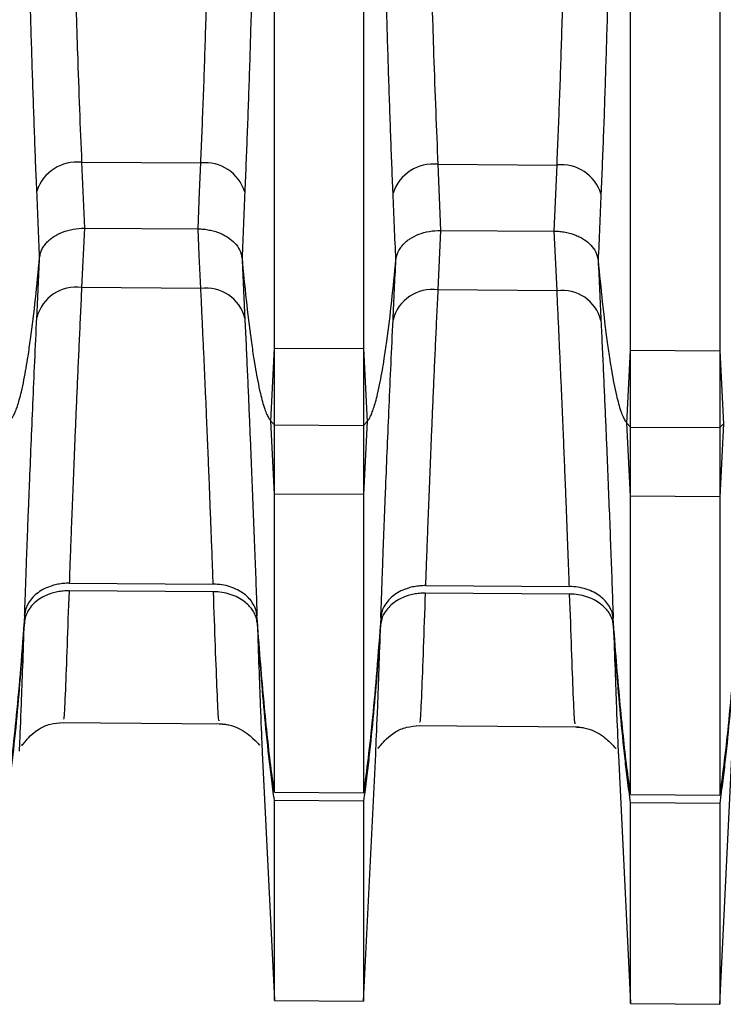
# Model space of a CAD drawing. Header units: millimetres. Extents: x -103 to 103, y -42 to 108.
# Tile 4 of 26: x -75.31 to -67.41, y 19.69 to 30.74. Entities that reach past the tile are written whole.
import ezdxf

# ---------------------------------------------------------------- set-up
doc = ezdxf.new("R2010")
doc.units = ezdxf.units.MM

msp = doc.modelspace()

# ---------------------------------------------------------------- linework, layer by layer
at = {"color": 7, "linetype": 'Continuous', "lineweight": 25}
for p, q in [((-72.45, 22.066), (-72.45, 89.812)), ((-71.45, 89.818), (-71.45, 22.06)), ((-68.45, 22.04), (-68.45, 89.836)), ((-67.45, 89.842), (-67.45, 22.034)), ((-74.615, 29.14), (-73.277, 29.133)), ((-74.615, 29.14), (-74.584, 28.4)), ((-70.615, 29.117), (-69.277, 29.109)), ((-70.615, 29.117), (-70.584, 28.375)), ((-74.584, 28.4), (-74.615, 27.733)), ((-74.584, 28.4), (-73.308, 28.392)), ((-70.584, 28.375), (-70.615, 27.707)), ((-70.584, 28.375), (-69.309, 28.367)), ((-73.277, 27.724), (-74.615, 27.733)), ((-69.277, 27.698), (-70.615, 27.707)), ((-72.49, 26.234), (-72.45, 27.053)), ((-72.45, 27.053), (-71.45, 27.048)), ((-71.45, 27.048), (-71.41, 26.228)), ((-68.491, 26.209), (-68.45, 27.03)), ((-68.45, 27.03), (-67.45, 27.024)), ((-67.45, 27.024), (-67.409, 26.203)), ((-72.45, 25.415), (-72.49, 26.234)), ((-72.49, 26.234), (-72.45, 26.191)), ((-71.41, 26.228), (-71.45, 25.408)), ((-71.45, 26.185), (-71.41, 26.228)), ((-68.45, 25.389), (-68.491, 26.209)), ((-68.491, 26.209), (-68.45, 26.166)), ((-67.409, 26.203), (-67.45, 25.382)), ((-67.45, 26.16), (-67.409, 26.203)), ((-72.45, 26.191), (-71.45, 26.185)), ((-68.45, 26.166), (-67.45, 26.16)), ((-71.45, 25.408), (-72.45, 25.415)), ((-67.45, 25.382), (-68.45, 25.389)), ((-73.135, 24.318), (-74.757, 24.329)), ((-74.754, 24.413), (-73.138, 24.403)), ((-70.754, 24.387), (-69.138, 24.376)), ((-69.135, 24.291), (-70.757, 24.302)), ((-74.86, 22.85), (-73.035, 22.834)), ((-70.86, 22.815), (-69.031, 22.799)), ((-72.587, 22.513), (-72.45, 19.732)), ((-71.45, 19.723), (-71.313, 22.493)), ((-68.587, 22.479), (-68.45, 19.697)), ((-67.45, 19.688), (-67.313, 22.459)), ((-72.45, 22.066), (-71.45, 22.06)), ((-68.45, 22.04), (-67.45, 22.034)), ((-71.45, 21.966), (-72.45, 21.973)), ((-72.45, 19.729), (-72.45, 21.973)), ((-71.45, 21.966), (-71.45, 19.72)), ((-67.45, 21.94), (-68.45, 21.946)), ((-68.45, 19.694), (-68.45, 21.946)), ((-67.45, 21.94), (-67.45, 19.685)), ((-72.45, 19.729), (-71.45, 19.72)), ((-68.45, 19.694), (-67.45, 19.685))]:
    msp.add_line(p, q, dxfattribs=at)
at = {"color": 7, "linetype": 'Continuous', "lineweight": 25, "flags": 128}
for points in [[(-73.308, 28.392), (-73.291, 28.807), (-73.277, 29.133)], [(-69.309, 28.367), (-69.291, 28.783), (-69.277, 29.109)], [(-73.277, 27.724), (-73.295, 28.098), (-73.308, 28.392)], [(-69.277, 27.698), (-69.295, 28.073), (-69.309, 28.367)]]:
    msp.add_lwpolyline(points, dxfattribs=at)
at = {"color": 7, "linetype": 'Continuous', "lineweight": 25}
for centre, radius, start, end in [((-74.669, 28.671), 0.472, 83.4884, 162.0912), ((-73.23, 28.666), 0.469, 17.6832, 95.8121), ((-70.669, 28.648), 0.472, 83.4891, 162.0872), ((-69.23, 28.643), 0.469, 17.6871, 95.8114), ((-74.68, 27.286), 0.452, 81.7237, 165.8266), ((-73.218, 27.279), 0.449, 14.0117, 97.4996), ((-70.68, 27.26), 0.452, 81.7246, 165.8226), ((-69.219, 27.253), 0.449, 14.0157, 97.4988)]:
    msp.add_arc(centre, radius, start, end, dxfattribs=at)
for points, knots in [([(-68.542, 54.625), (-68.542, 54.508), (-68.542, 54.274), (-68.542, 53.916), (-68.542, 53.553), (-68.543, 53.186), (-68.543, 52.815), (-68.543, 52.44), (-68.544, 52.062), (-68.544, 51.681), (-68.545, 51.297), (-68.545, 50.912), (-68.546, 50.525), (-68.547, 50.137), (-68.547, 49.748), (-68.548, 49.359), (-68.549, 48.969), (-68.55, 48.58), (-68.551, 48.192), (-68.552, 47.805), (-68.553, 47.418), (-68.554, 47.034), (-68.555, 46.652), (-68.556, 46.271), (-68.557, 45.894), (-68.558, 45.519), (-68.559, 45.147), (-68.561, 44.779), (-68.562, 44.414), (-68.563, 44.053), (-68.565, 43.696), (-68.566, 43.343), (-68.568, 42.994), (-68.569, 42.65), (-68.571, 42.311), (-68.572, 41.976), (-68.577, 41.147), (-68.584, 39.866), (-68.597, 38.099), (-68.613, 36.405), (-68.633, 34.712), (-68.658, 33.125), (-68.685, 31.834), (-68.711, 30.855), (-68.733, 30.126), (-68.756, 29.435), (-68.774, 29), (-68.783, 28.785)], [0, 0, 0, 0, 0.016328, 0.03258, 0.048753, 0.06484, 0.080837, 0.09674, 0.112545, 0.128245, 0.143839, 0.15932, 0.174685, 0.18993, 0.205051, 0.220045, 0.234907, 0.249634, 0.264223, 0.27867, 0.292973, 0.307128, 0.321133, 0.334984, 0.34868, 0.362218, 0.375594, 0.388808, 0.401858, 0.41474, 0.427454, 0.439998, 0.45237, 0.464568, 0.476592, 0.48844, 0.500111, 0.564723, 0.624521, 0.68979, 0.749739, 0.81437, 0.874204, 0.906704, 0.938479, 0.969564, 1, 1, 1, 1]), ([(-75.118, 28.816), (-75.123, 28.922), (-75.132, 29.136), (-75.144, 29.465), (-75.156, 29.804), (-75.168, 30.152), (-75.179, 30.511), (-75.19, 30.879), (-75.2, 31.257), (-75.219, 31.989), (-75.243, 33.145), (-75.268, 34.728), (-75.288, 36.417), (-75.304, 38.108), (-75.317, 39.873), (-75.325, 41.256), (-75.33, 42.299), (-75.333, 42.961), (-75.336, 43.64), (-75.338, 44.335), (-75.341, 45.044), (-75.343, 45.766), (-75.345, 46.499), (-75.347, 47.241), (-75.349, 47.989), (-75.351, 48.742), (-75.353, 49.497), (-75.354, 50.251), (-75.355, 51.002), (-75.356, 51.746), (-75.357, 52.48), (-75.358, 53.202), (-75.358, 53.911), (-75.358, 54.364), (-75.359, 54.592)], [0, 0, 0, 0, 0.015128, 0.030414, 0.045863, 0.06148, 0.07727, 0.093238, 0.109387, 0.125724, 0.185563, 0.250212, 0.31019, 0.375502, 0.435358, 0.500044, 0.522897, 0.546414, 0.570586, 0.595403, 0.62085, 0.646915, 0.67358, 0.700828, 0.728638, 0.756988, 0.785854, 0.815212, 0.845032, 0.875286, 0.905943, 0.93697, 0.968334, 1, 1, 1, 1]), ([(-72.542, 54.602), (-72.542, 54.485), (-72.542, 54.252), (-72.542, 53.895), (-72.542, 53.533), (-72.543, 53.167), (-72.543, 52.796), (-72.543, 52.423), (-72.544, 52.045), (-72.544, 51.666), (-72.545, 51.283), (-72.545, 50.899), (-72.546, 50.513), (-72.547, 50.126), (-72.547, 49.738), (-72.548, 49.35), (-72.549, 48.962), (-72.55, 48.574), (-72.551, 48.186), (-72.552, 47.8), (-72.553, 47.415), (-72.554, 47.032), (-72.555, 46.65), (-72.556, 46.271), (-72.557, 45.894), (-72.558, 45.52), (-72.559, 45.149), (-72.56, 44.782), (-72.562, 44.418), (-72.563, 44.058), (-72.565, 43.701), (-72.566, 43.349), (-72.567, 43.002), (-72.569, 42.658), (-72.571, 42.32), (-72.572, 41.986), (-72.576, 41.158), (-72.584, 39.88), (-72.597, 38.115), (-72.612, 36.424), (-72.633, 34.732), (-72.658, 33.145), (-72.685, 31.853), (-72.71, 30.874), (-72.732, 30.147), (-72.756, 29.457), (-72.774, 29.023), (-72.783, 28.808)], [0, 0, 0, 0, 0.016313, 0.032551, 0.048708, 0.064781, 0.080764, 0.096653, 0.112444, 0.128131, 0.143711, 0.159179, 0.174531, 0.189763, 0.204872, 0.219854, 0.234704, 0.24942, 0.263998, 0.278434, 0.292726, 0.306872, 0.320866, 0.334709, 0.348395, 0.361924, 0.375293, 0.388499, 0.401541, 0.414417, 0.427124, 0.439662, 0.452028, 0.464221, 0.47624, 0.488083, 0.49975, 0.564354, 0.62415, 0.689435, 0.749404, 0.814216, 0.874211, 0.906707, 0.938479, 0.969564, 1, 1, 1, 1]), ([(-71.118, 28.793), (-71.123, 28.899), (-71.131, 29.113), (-71.144, 29.443), (-71.156, 29.782), (-71.168, 30.131), (-71.179, 30.49), (-71.19, 30.859), (-71.2, 31.238), (-71.219, 31.972), (-71.243, 33.129), (-71.268, 34.715), (-71.288, 36.407), (-71.304, 38.101), (-71.317, 39.869), (-71.325, 41.255), (-71.33, 42.3), (-71.333, 42.963), (-71.336, 43.643), (-71.338, 44.339), (-71.341, 45.05), (-71.343, 45.773), (-71.345, 46.507), (-71.347, 47.25), (-71.349, 48), (-71.351, 48.755), (-71.353, 49.511), (-71.354, 50.266), (-71.355, 51.018), (-71.356, 51.763), (-71.357, 52.5), (-71.358, 53.223), (-71.358, 53.933), (-71.358, 54.387), (-71.359, 54.615)], [0, 0, 0, 0, 0.0151272, 0.0304124, 0.0458609, 0.0614778, 0.077268, 0.0932359, 0.1093864, 0.125724, 0.1855594, 0.2502119, 0.3101875, 0.375502, 0.4353564, 0.5000444, 0.5228945, 0.5464097, 0.5705805, 0.5953957, 0.6208427, 0.6469068, 0.6735717, 0.7008192, 0.7286293, 0.7569799, 0.7858471, 0.8152051, 0.8450263, 0.8752815, 0.9059395, 0.936968, 0.9683331, 1, 1, 1, 1]), ([(-74.824, 41.866), (-74.823, 41.718), (-74.821, 41.424), (-74.819, 40.986), (-74.816, 40.556), (-74.814, 40.133), (-74.811, 39.718), (-74.808, 39.31), (-74.805, 38.91), (-74.802, 38.519), (-74.799, 38.135), (-74.796, 37.76), (-74.792, 37.393), (-74.789, 37.035), (-74.785, 36.685), (-74.781, 36.343), (-74.778, 36.009), (-74.774, 35.684), (-74.77, 35.368), (-74.763, 34.861), (-74.753, 34.176), (-74.738, 33.331), (-74.721, 32.528), (-74.703, 31.767), (-74.684, 31.049), (-74.663, 30.373), (-74.64, 29.737), (-74.624, 29.337), (-74.615, 29.14)], [0, 0, 0, 0, 0.0319, 0.063311, 0.094234, 0.124667, 0.154613, 0.184069, 0.213037, 0.241516, 0.269507, 0.297009, 0.324022, 0.350547, 0.376583, 0.40213, 0.427189, 0.451759, 0.47584, 0.499433, 0.568226, 0.63524, 0.700476, 0.763935, 0.825616, 0.885521, 0.943648, 1, 1, 1, 1]), ([(-73.277, 29.133), (-73.272, 29.244), (-73.263, 29.468), (-73.249, 29.817), (-73.236, 30.178), (-73.224, 30.553), (-73.212, 30.942), (-73.2, 31.344), (-73.189, 31.76), (-73.179, 32.189), (-73.169, 32.633), (-73.159, 33.091), (-73.15, 33.562), (-73.142, 34.047), (-73.134, 34.546), (-73.126, 35.09), (-73.118, 35.685), (-73.11, 36.34), (-73.103, 37.03), (-73.096, 37.755), (-73.09, 38.513), (-73.084, 39.306), (-73.078, 40.131), (-73.073, 40.989), (-73.07, 41.571), (-73.068, 41.866)], [0, 0, 0, 0, 0.032001, 0.064582, 0.097745, 0.131489, 0.165813, 0.200719, 0.236207, 0.272275, 0.308925, 0.346157, 0.38397, 0.422364, 0.46134, 0.500898, 0.548212, 0.597561, 0.648945, 0.702365, 0.757821, 0.815312, 0.874839, 0.936402, 1, 1, 1, 1]), ([(-70.824, 41.866), (-70.823, 41.718), (-70.821, 41.423), (-70.819, 40.985), (-70.816, 40.554), (-70.814, 40.13), (-70.811, 39.714), (-70.808, 39.306), (-70.805, 38.905), (-70.802, 38.513), (-70.799, 38.129), (-70.796, 37.753), (-70.792, 37.385), (-70.789, 37.026), (-70.785, 36.675), (-70.781, 36.333), (-70.778, 35.999), (-70.774, 35.673), (-70.77, 35.356), (-70.763, 34.848), (-70.752, 34.162), (-70.738, 33.315), (-70.721, 32.51), (-70.703, 31.748), (-70.684, 31.029), (-70.663, 30.352), (-70.64, 29.714), (-70.623, 29.314), (-70.615, 29.117)], [0, 0, 0, 0, 0.031896, 0.063303, 0.094223, 0.124654, 0.154597, 0.184051, 0.213018, 0.241496, 0.269487, 0.296989, 0.324003, 0.350529, 0.376566, 0.402116, 0.427177, 0.45175, 0.475835, 0.499432, 0.568235, 0.635257, 0.700497, 0.763958, 0.825638, 0.885538, 0.943658, 1, 1, 1, 1]), ([(-69.277, 29.109), (-69.273, 29.221), (-69.263, 29.445), (-69.249, 29.794), (-69.236, 30.156), (-69.224, 30.531), (-69.212, 30.92), (-69.2, 31.323), (-69.189, 31.739), (-69.179, 32.17), (-69.169, 32.614), (-69.159, 33.072), (-69.15, 33.544), (-69.142, 34.03), (-69.134, 34.529), (-69.126, 35.073), (-69.118, 35.67), (-69.11, 36.326), (-69.103, 37.018), (-69.096, 37.744), (-69.09, 38.504), (-69.084, 39.299), (-69.078, 40.127), (-69.073, 40.986), (-69.07, 41.57), (-69.068, 41.866)], [0, 0, 0, 0, 0.031977, 0.0645352, 0.0976745, 0.1313952, 0.1656973, 0.2005808, 0.2360458, 0.2720924, 0.3087207, 0.3459307, 0.3837224, 0.4220959, 0.4610513, 0.5005886, 0.5479056, 0.5972658, 0.6486693, 0.7021161, 0.7576062, 0.8151397, 0.8747164, 0.9363366, 1, 1, 1, 1]), ([(-75.087, 28.069), (-75.084, 28.086), (-75.079, 28.118), (-75.061, 28.164), (-75.035, 28.207), (-75.003, 28.245), (-74.967, 28.277), (-74.913, 28.317), (-74.83, 28.359), (-74.712, 28.394), (-74.627, 28.398), (-74.584, 28.4)], [0, 0, 0, 0, 0.092161, 0.182415, 0.269443, 0.352088, 0.429405, 0.500693, 0.662153, 0.830737, 1, 1, 1, 1]), ([(-73.308, 28.392), (-73.287, 28.391), (-73.245, 28.39), (-73.183, 28.38), (-73.123, 28.366), (-73.067, 28.347), (-73.015, 28.323), (-72.956, 28.288), (-72.892, 28.234), (-72.834, 28.155), (-72.821, 28.093), (-72.814, 28.061)], [0, 0, 0, 0, 0.084393, 0.169478, 0.254442, 0.338468, 0.420778, 0.500674, 0.649192, 0.818317, 1, 1, 1, 1]), ([(-71.086, 28.045), (-71.084, 28.061), (-71.079, 28.093), (-71.06, 28.14), (-71.034, 28.182), (-71.003, 28.22), (-70.967, 28.253), (-70.913, 28.293), (-70.83, 28.335), (-70.712, 28.369), (-70.626, 28.373), (-70.584, 28.375)], [0, 0, 0, 0, 0.0921608, 0.1824142, 0.2694422, 0.3520864, 0.4294043, 0.5006928, 0.6621535, 0.8307382, 1, 1, 1, 1]), ([(-69.309, 28.367), (-69.288, 28.366), (-69.246, 28.365), (-69.183, 28.356), (-69.123, 28.342), (-69.067, 28.322), (-69.015, 28.298), (-68.956, 28.263), (-68.892, 28.209), (-68.834, 28.13), (-68.821, 28.068), (-68.815, 28.037)], [0, 0, 0, 0, 0.084393, 0.169478, 0.254441, 0.338467, 0.420777, 0.500674, 0.649193, 0.818318, 1, 1, 1, 1]), ([(-75.41, 26.253), (-75.404, 26.26), (-75.39, 26.276), (-75.373, 26.308), (-75.354, 26.351), (-75.334, 26.406), (-75.313, 26.478), (-75.288, 26.577), (-75.253, 26.74), (-75.22, 26.938), (-75.176, 27.24), (-75.131, 27.61), (-75.102, 27.915), (-75.087, 28.069)], [0, 0, 0, 0, 0.013335, 0.031528, 0.055544, 0.086376, 0.125063, 0.175203, 0.250071, 0.394442, 0.500071, 0.747818, 1, 1, 1, 1]), ([(-72.814, 28.061), (-72.8, 27.907), (-72.77, 27.6), (-72.725, 27.227), (-72.681, 26.923), (-72.647, 26.724), (-72.613, 26.56), (-72.586, 26.456), (-72.563, 26.376), (-72.538, 26.312), (-72.516, 26.266), (-72.498, 26.243), (-72.49, 26.234)], [0, 0, 0, 0, 0.2522464, 0.4999377, 0.6060466, 0.7498818, 0.8248232, 0.8749074, 0.9220485, 0.9572906, 0.9826376, 1, 1, 1, 1]), ([(-71.41, 26.228), (-71.404, 26.235), (-71.39, 26.252), (-71.373, 26.283), (-71.354, 26.326), (-71.334, 26.382), (-71.313, 26.454), (-71.288, 26.552), (-71.253, 26.715), (-71.219, 26.913), (-71.175, 27.216), (-71.131, 27.586), (-71.101, 27.891), (-71.086, 28.045)], [0, 0, 0, 0, 0.013343, 0.031542, 0.05556, 0.086388, 0.125064, 0.175233, 0.250071, 0.394618, 0.500072, 0.747842, 1, 1, 1, 1]), ([(-68.815, 28.037), (-68.8, 27.882), (-68.77, 27.575), (-68.726, 27.203), (-68.681, 26.899), (-68.648, 26.699), (-68.613, 26.536), (-68.587, 26.431), (-68.563, 26.351), (-68.538, 26.287), (-68.516, 26.242), (-68.498, 26.219), (-68.491, 26.209)], [0, 0, 0, 0, 0.2522221, 0.4999376, 0.6058776, 0.7498817, 0.8247922, 0.8749071, 0.9220348, 0.957275, 0.9826278, 1, 1, 1, 1]), ([(-74.615, 27.733), (-74.62, 27.637), (-74.629, 27.444), (-74.642, 27.161), (-74.655, 26.881), (-74.667, 26.606), (-74.679, 26.336), (-74.69, 26.07), (-74.701, 25.811), (-74.711, 25.558), (-74.721, 25.311), (-74.73, 25.073), (-74.739, 24.843), (-74.747, 24.621), (-74.752, 24.483), (-74.754, 24.413)], [0, 0, 0, 0, 0.070189, 0.141499, 0.213931, 0.287486, 0.362163, 0.437962, 0.514884, 0.592929, 0.672097, 0.752388, 0.833802, 0.916339, 1, 1, 1, 1]), ([(-73.138, 24.403), (-73.14, 24.463), (-73.144, 24.583), (-73.151, 24.773), (-73.159, 24.97), (-73.167, 25.174), (-73.175, 25.383), (-73.183, 25.598), (-73.192, 25.818), (-73.202, 26.043), (-73.211, 26.273), (-73.221, 26.506), (-73.232, 26.744), (-73.242, 26.984), (-73.254, 27.228), (-73.265, 27.473), (-73.273, 27.641), (-73.277, 27.724)], [0, 0, 0, 0, 0.0725292, 0.1442205, 0.2150741, 0.28509, 0.3542682, 0.4226089, 0.4901122, 0.556778, 0.6226066, 0.6875979, 0.7517521, 0.8150694, 0.8775497, 0.9391932, 1, 1, 1, 1]), ([(-70.615, 27.707), (-70.62, 27.611), (-70.629, 27.418), (-70.642, 27.135), (-70.655, 26.856), (-70.667, 26.58), (-70.679, 26.31), (-70.69, 26.044), (-70.7, 25.785), (-70.711, 25.532), (-70.72, 25.286), (-70.73, 25.047), (-70.738, 24.817), (-70.747, 24.595), (-70.752, 24.456), (-70.754, 24.387)], [0, 0, 0, 0, 0.0702001, 0.1415202, 0.2139603, 0.2875206, 0.3622014, 0.4380027, 0.5149248, 0.5929677, 0.6721316, 0.7524167, 0.833823, 0.9163507, 1, 1, 1, 1]), ([(-69.138, 24.376), (-69.14, 24.436), (-69.145, 24.556), (-69.152, 24.747), (-69.159, 24.944), (-69.167, 25.148), (-69.175, 25.357), (-69.184, 25.572), (-69.193, 25.793), (-69.202, 26.018), (-69.211, 26.247), (-69.222, 26.481), (-69.232, 26.718), (-69.243, 26.958), (-69.254, 27.202), (-69.265, 27.448), (-69.273, 27.615), (-69.277, 27.698)], [0, 0, 0, 0, 0.072519, 0.144202, 0.215048, 0.285058, 0.354232, 0.42257, 0.490072, 0.556738, 0.622568, 0.687562, 0.75172, 0.815043, 0.877531, 0.939183, 1, 1, 1, 1]), ([(-75.255, 24.056), (-75.253, 24.112), (-75.249, 24.222), (-75.243, 24.396), (-75.237, 24.574), (-75.23, 24.756), (-75.223, 24.942), (-75.216, 25.132), (-75.208, 25.325), (-75.197, 25.598), (-75.182, 25.959), (-75.163, 26.421), (-75.142, 26.897), (-75.126, 27.231), (-75.118, 27.396)], [0, 0, 0, 0, 0.065604, 0.130313, 0.194121, 0.257024, 0.319017, 0.380098, 0.440264, 0.499514, 0.627678, 0.753776, 0.877858, 1, 1, 1, 1]), ([(-72.783, 27.388), (-72.778, 27.293), (-72.769, 27.102), (-72.757, 26.823), (-72.744, 26.549), (-72.733, 26.28), (-72.722, 26.016), (-72.711, 25.758), (-72.699, 25.456), (-72.685, 25.113), (-72.671, 24.738), (-72.657, 24.377), (-72.65, 24.157), (-72.646, 24.046)], [0, 0, 0, 0, 0.0697208, 0.140069, 0.2110623, 0.2827155, 0.3550401, 0.4280455, 0.5017389, 0.620848, 0.7436103, 0.8700057, 1, 1, 1, 1]), ([(-71.255, 24.03), (-71.253, 24.086), (-71.249, 24.196), (-71.243, 24.37), (-71.236, 24.548), (-71.23, 24.73), (-71.223, 24.916), (-71.215, 25.106), (-71.208, 25.299), (-71.197, 25.572), (-71.182, 25.933), (-71.162, 26.395), (-71.141, 26.871), (-71.126, 27.205), (-71.118, 27.37)], [0, 0, 0, 0, 0.065598, 0.130301, 0.194105, 0.257006, 0.318998, 0.380079, 0.440247, 0.499501, 0.627664, 0.753763, 0.87785, 1, 1, 1, 1]), ([(-68.783, 27.362), (-68.779, 27.267), (-68.77, 27.075), (-68.757, 26.796), (-68.745, 26.522), (-68.733, 26.253), (-68.722, 25.989), (-68.711, 25.73), (-68.699, 25.428), (-68.685, 25.086), (-68.671, 24.711), (-68.658, 24.351), (-68.65, 24.131), (-68.646, 24.019)], [0, 0, 0, 0, 0.069816, 0.140263, 0.211358, 0.283117, 0.35555, 0.428667, 0.502475, 0.621414, 0.743997, 0.870204, 1, 1, 1, 1]), ([(-74.757, 24.329), (-74.779, 24.328), (-74.822, 24.327), (-74.886, 24.317), (-74.958, 24.299), (-75.036, 24.269), (-75.11, 24.224), (-75.171, 24.169), (-75.217, 24.107), (-75.249, 24.04), (-75.255, 23.994), (-75.258, 23.97)], [0, 0, 0, 0, 0.08143, 0.164349, 0.250367, 0.372292, 0.499634, 0.620229, 0.748875, 0.873064, 1, 1, 1, 1]), ([(-74.754, 24.413), (-74.776, 24.413), (-74.819, 24.412), (-74.883, 24.402), (-74.955, 24.384), (-75.032, 24.354), (-75.106, 24.309), (-75.168, 24.255), (-75.213, 24.193), (-75.246, 24.126), (-75.252, 24.08), (-75.255, 24.056)], [0, 0, 0, 0, 0.081438, 0.164373, 0.250393, 0.372269, 0.499642, 0.620195, 0.748884, 0.873077, 1, 1, 1, 1]), ([(-72.646, 24.046), (-72.647, 24.061), (-72.651, 24.091), (-72.666, 24.136), (-72.691, 24.186), (-72.731, 24.241), (-72.79, 24.295), (-72.863, 24.34), (-72.947, 24.375), (-73.04, 24.398), (-73.105, 24.401), (-73.138, 24.403)], [0, 0, 0, 0, 0.082911, 0.166141, 0.250783, 0.374827, 0.499823, 0.622275, 0.749926, 0.874451, 1, 1, 1, 1]), ([(-70.754, 24.387), (-70.775, 24.386), (-70.818, 24.385), (-70.883, 24.375), (-70.955, 24.358), (-71.032, 24.327), (-71.106, 24.283), (-71.168, 24.228), (-71.213, 24.167), (-71.245, 24.1), (-71.252, 24.053), (-71.255, 24.03)], [0, 0, 0, 0, 0.0814401, 0.1643764, 0.2503943, 0.3722722, 0.4996424, 0.6201978, 0.7488847, 0.8730792, 1, 1, 1, 1]), ([(-68.646, 24.019), (-68.648, 24.034), (-68.651, 24.065), (-68.666, 24.109), (-68.691, 24.16), (-68.731, 24.214), (-68.79, 24.268), (-68.863, 24.314), (-68.948, 24.348), (-69.041, 24.372), (-69.105, 24.375), (-69.138, 24.376)], [0, 0, 0, 0, 0.082907, 0.166137, 0.250784, 0.37483, 0.499823, 0.62227, 0.749922, 0.874448, 1, 1, 1, 1]), ([(-72.642, 23.959), (-72.645, 23.978), (-72.649, 24.015), (-72.669, 24.069), (-72.698, 24.119), (-72.738, 24.166), (-72.791, 24.212), (-72.859, 24.255), (-72.944, 24.29), (-73.037, 24.313), (-73.102, 24.317), (-73.135, 24.318)], [0, 0, 0, 0, 0.102628, 0.201964, 0.299969, 0.398684, 0.500105, 0.622642, 0.750123, 0.874605, 1, 1, 1, 1]), ([(-70.757, 24.302), (-70.779, 24.302), (-70.822, 24.301), (-70.886, 24.291), (-70.958, 24.273), (-71.035, 24.242), (-71.109, 24.197), (-71.171, 24.142), (-71.216, 24.081), (-71.249, 24.014), (-71.255, 23.967), (-71.258, 23.944)], [0, 0, 0, 0, 0.081432, 0.164353, 0.250368, 0.372296, 0.499635, 0.620231, 0.748876, 0.873067, 1, 1, 1, 1]), ([(-68.643, 23.933), (-68.645, 23.952), (-68.649, 23.989), (-68.669, 24.042), (-68.699, 24.092), (-68.739, 24.139), (-68.791, 24.186), (-68.86, 24.229), (-68.944, 24.263), (-69.037, 24.287), (-69.102, 24.29), (-69.135, 24.291)], [0, 0, 0, 0, 0.102625, 0.201958, 0.299963, 0.39868, 0.500108, 0.622639, 0.750122, 0.874613, 1, 1, 1, 1]), ([(-75.255, 24.056), (-75.27, 23.857), (-75.298, 23.482), (-75.346, 22.954), (-75.394, 22.496), (-75.432, 22.215), (-75.45, 22.086)], [0, 0, 0, 0, 0.303087, 0.570758, 0.803046, 1, 1, 1, 1]), ([(-72.45, 22.066), (-72.464, 22.168), (-72.495, 22.386), (-72.534, 22.737), (-72.573, 23.133), (-72.611, 23.574), (-72.634, 23.884), (-72.646, 24.046)], [0, 0, 0, 0, 0.154599, 0.331873, 0.531853, 0.754557, 1, 1, 1, 1]), ([(-71.255, 24.03), (-71.27, 23.831), (-71.298, 23.455), (-71.346, 22.928), (-71.394, 22.47), (-71.432, 22.189), (-71.45, 22.06)], [0, 0, 0, 0, 0.3031358, 0.5708236, 0.8030953, 1, 1, 1, 1]), ([(-68.45, 22.04), (-68.464, 22.142), (-68.495, 22.36), (-68.534, 22.711), (-68.573, 23.107), (-68.611, 23.548), (-68.634, 23.857), (-68.646, 24.019)], [0, 0, 0, 0, 0.154557, 0.331811, 0.53179, 0.754515, 1, 1, 1, 1]), ([(-67.255, 24.004), (-67.27, 23.804), (-67.297, 23.429), (-67.346, 22.901), (-67.393, 22.444), (-67.432, 22.163), (-67.45, 22.034)], [0, 0, 0, 0, 0.3031849, 0.570889, 0.8031443, 1, 1, 1, 1]), ([(-75.258, 23.97), (-75.271, 23.803), (-75.295, 23.473), (-75.337, 22.978), (-75.378, 22.572), (-75.416, 22.243), (-75.438, 22.078), (-75.45, 21.992)], [0, 0, 0, 0, 0.253151, 0.500009, 0.749988, 0.869198, 1, 1, 1, 1]), ([(-72.45, 21.973), (-72.462, 22.059), (-72.484, 22.224), (-72.523, 22.555), (-72.564, 22.963), (-72.606, 23.46), (-72.63, 23.792), (-72.642, 23.959)], [0, 0, 0, 0, 0.13086, 0.250025, 0.500001, 0.746838, 1, 1, 1, 1]), ([(-71.258, 23.944), (-71.27, 23.777), (-71.294, 23.446), (-71.337, 22.952), (-71.378, 22.546), (-71.416, 22.216), (-71.438, 22.052), (-71.45, 21.966)], [0, 0, 0, 0, 0.253142, 0.500008, 0.749987, 0.869123, 1, 1, 1, 1]), ([(-68.45, 21.946), (-68.462, 22.033), (-68.485, 22.198), (-68.523, 22.529), (-68.564, 22.937), (-68.606, 23.433), (-68.63, 23.765), (-68.643, 23.933)], [0, 0, 0, 0, 0.130936, 0.250026, 0.500002, 0.746847, 1, 1, 1, 1]), ([(-67.258, 23.917), (-67.27, 23.75), (-67.294, 23.42), (-67.337, 22.926), (-67.377, 22.52), (-67.416, 22.19), (-67.438, 22.026), (-67.45, 21.94)], [0, 0, 0, 0, 0.253134, 0.500008, 0.749986, 0.869046, 1, 1, 1, 1]), ([(-75.285, 22.602), (-75.292, 22.589), (-75.302, 22.568), (-75.157, 22.749), (-74.981, 22.836), (-74.872, 22.845), (-74.823, 22.849)], [0, 0, 0, 0, 0.498261, 0.787617, 0.902949, 1, 1, 1, 1]), ([(-73.069, 22.834), (-73.05, 22.833), (-73.01, 22.832), (-72.931, 22.817), (-72.786, 22.761), (-72.611, 22.592), (-72.615, 22.593), (-72.618, 22.594)], [0, 0, 0, 0, 0.024999, 0.05471, 0.132153, 0.371394, 1, 1, 1, 1]), ([(-71.285, 22.567), (-71.292, 22.554), (-71.302, 22.533), (-71.157, 22.714), (-70.981, 22.801), (-70.872, 22.81), (-70.823, 22.815)], [0, 0, 0, 0, 0.497032, 0.786513, 0.902304, 1, 1, 1, 1]), ([(-69.069, 22.799), (-69.05, 22.798), (-69.01, 22.797), (-68.932, 22.782), (-68.786, 22.726), (-68.611, 22.557), (-68.615, 22.558), (-68.618, 22.559)], [0, 0, 0, 0, 0.024975, 0.054649, 0.131983, 0.370969, 1, 1, 1, 1]), ([(-75.313, 22.527), (-75.313, 22.528), (-75.313, 22.533), (-75.312, 22.561), (-75.311, 22.583)], [0, 0, 0, 0, 0.20712, 1, 1, 1, 1]), ([(-72.59, 22.571), (-72.589, 22.548), (-72.588, 22.519), (-72.587, 22.514), (-72.587, 22.513)], [0, 0, 0, 0, 0.8209187, 1, 1, 1, 1]), ([(-71.313, 22.493), (-71.313, 22.494), (-71.313, 22.499), (-71.312, 22.526), (-71.311, 22.547)], [0, 0, 0, 0, 0.247522, 1, 1, 1, 1]), ([(-68.59, 22.536), (-68.589, 22.514), (-68.588, 22.485), (-68.587, 22.48), (-68.587, 22.479)], [0, 0, 0, 0, 0.7725223, 1, 1, 1, 1])]:
    msp.add_open_spline(points, degree=3, knots=knots, dxfattribs=at)
for points in [[(-75.087, 28.069), (-75.097, 28.318), (-75.108, 28.567), (-75.118, 28.816)], [(-72.783, 28.808), (-72.793, 28.559), (-72.804, 28.31), (-72.814, 28.061)], [(-71.086, 28.045), (-71.097, 28.294), (-71.108, 28.543), (-71.118, 28.793)], [(-68.783, 28.785), (-68.794, 28.536), (-68.804, 28.286), (-68.815, 28.037)], [(-75.118, 27.396), (-75.108, 27.621), (-75.097, 27.845), (-75.087, 28.069)], [(-72.814, 28.061), (-72.804, 27.837), (-72.793, 27.612), (-72.783, 27.388)], [(-71.118, 27.37), (-71.108, 27.595), (-71.097, 27.82), (-71.086, 28.045)], [(-68.815, 28.037), (-68.804, 27.812), (-68.794, 27.587), (-68.783, 27.362)]]:
    msp.add_open_spline(points, degree=3, dxfattribs=at)
at = {"color": 8, "linetype": 'Continuous', "lineweight": 25}
for points, knots in [([(-74.757, 24.329), (-74.765, 24.115), (-74.781, 23.657), (-74.799, 23.175), (-74.813, 22.876), (-74.82, 22.886), (-74.822, 22.89)], [0, 0, 0, 0, 0.23708, 0.507105, 0.810066, 1, 1, 1, 1]), ([(-73.069, 22.874), (-73.072, 22.87), (-73.078, 22.859), (-73.092, 23.161), (-73.111, 23.645), (-73.127, 24.104), (-73.135, 24.318)], [0, 0, 0, 0, 0.197162, 0.497413, 0.765029, 1, 1, 1, 1]), ([(-70.757, 24.302), (-70.765, 24.087), (-70.781, 23.628), (-70.799, 23.143), (-70.813, 22.842), (-70.82, 22.852), (-70.822, 22.855)], [0, 0, 0, 0, 0.236648, 0.506255, 0.808811, 1, 1, 1, 1]), ([(-69.069, 22.839), (-69.072, 22.835), (-69.078, 22.824), (-69.093, 23.129), (-69.111, 23.615), (-69.127, 24.076), (-69.135, 24.291)], [0, 0, 0, 0, 0.198545, 0.498342, 0.765497, 1, 1, 1, 1]), ([(-75.311, 22.583), (-75.305, 22.717), (-75.292, 23.002), (-75.27, 23.636), (-75.258, 23.97)], [0, 0, 0, 0, 0.473261, 1, 1, 1, 1]), ([(-72.642, 23.959), (-72.631, 23.624), (-72.609, 22.99), (-72.596, 22.706), (-72.59, 22.571)], [0, 0, 0, 0, 0.528217, 1, 1, 1, 1]), ([(-71.311, 22.547), (-71.305, 22.683), (-71.292, 22.97), (-71.27, 23.608), (-71.258, 23.944)], [0, 0, 0, 0, 0.47451, 1, 1, 1, 1]), ([(-68.643, 23.933), (-68.631, 23.598), (-68.609, 22.96), (-68.596, 22.672), (-68.59, 22.536)], [0, 0, 0, 0, 0.5252487, 1, 1, 1, 1])]:
    msp.add_open_spline(points, degree=3, knots=knots, dxfattribs=at)

doc.saveas('drawing.dxf')
